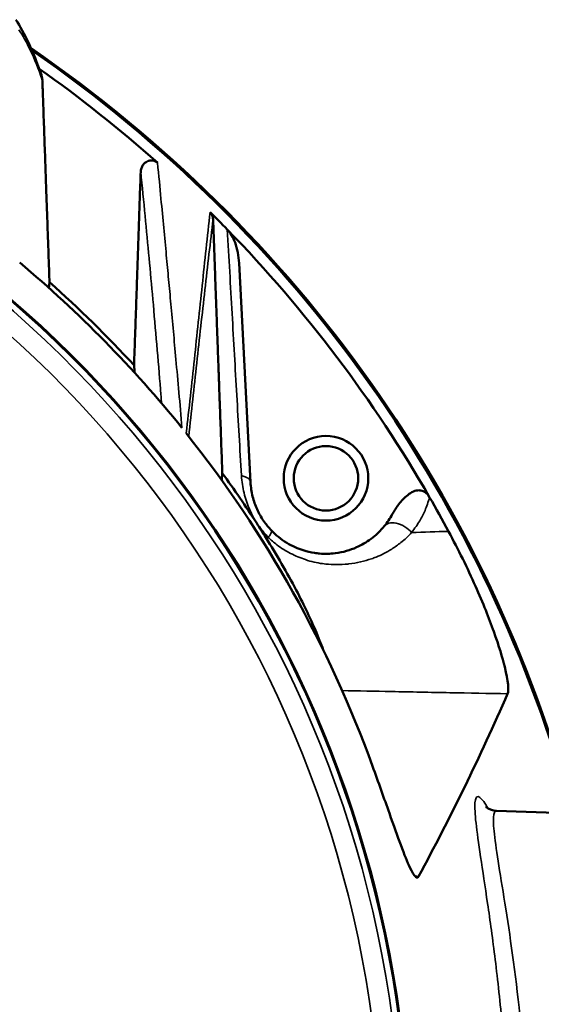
# Model space of a CAD drawing. Header units: millimetres. Extents: x 30 to 1646, y 30 to 1265.
# Tile 136 of 137: x 1507 to 1533, y 1071 to 1120. Entities that reach past the tile are written whole.
import ezdxf

# ---------------------------------------------------------------- set-up
doc = ezdxf.new("R2010")
doc.units = ezdxf.units.MM
doc.header["$LTSCALE"] = 6
doc.layers.add('Visible (ISO)', color=7, linetype='Continuous', lineweight=50)
doc.layers.add('Visible Narrow (ISO)', color=7, linetype='Continuous', lineweight=35)

msp = doc.modelspace()

# ---------------------------------------------------------------- linework, layer by layer
at = {"layer": 'Visible (ISO)'}
for p, q in [((1518.8334, 1097.1576), (1518.2639, 1108.0251)), ((1527.7261, 1096.4063), (1527.727, 1096.4048)), ((1524.9263, 1093.3871), (1524.9262, 1093.3871)), ((1547.2595, 1080.2791), (1531.0447, 1080.8453)), ((1530.137, 1079.3851), (1530.1369, 1079.3851)), ((1530.1497, 1079.2938), (1530.1498, 1079.2938)), ((1530.9874, 1079.3144), (1530.9879, 1079.3144)), ((1530.2273, 1078.7575), (1530.2273, 1078.7575)), ((1531.0628, 1078.7859), (1531.0622, 1078.7859)), ((1530.242, 1078.6583), (1530.242, 1078.6583)), ((1531.2508, 1077.5822), (1531.2508, 1077.5851))]:
    msp.add_line(p, q, dxfattribs=at)
for radius in [2.1, 1.6]:
    msp.add_circle((1522.5783, 1097.3538), radius, dxfattribs=at)
for centre, radius, start, end in [((1469.742, 1063.0416), 67.5, 55.667555, 55.673029), ((1469.742, 1063.0416), 57, 302.94677, 76.5243), ((1469.742, 1063.0416), 56.9651, 302.96954, 76.44558), ((1469.742, 1063.0416), 67.4331, 55.567557, 55.57252), ((1469.742, 1063.0416), 67.5, 15.175132, 55.540642), ((1469.742, 1063.0416), 67.4331, 15.192696, 55.449631), ((1469.7419, 1063.0414), 66.8984, 54.837597, 54.838363), ((1469.742, 1063.0416), 66.8981, 48.341126, 54.76397), ((1469.742, 1063.0416), 64.9985, 47.648647, 47.650014), ((1469.742, 1063.0416), 66.8981, 44.230327, 45.26784), ((1469.742, 1063.0416), 66.8981, 29.916675, 44.230327), ((1469.742, 1063.0416), 58.6709, 38.861867, 50.108755), ((1469.7501, 1063.0497), 63.8204, 45.283454, 45.283543), ((1469.742, 1063.0416), 58.9016, 42.672667, 48.397056), ((1469.5375, 1062.8641), 64.1027, 40.947791, 40.947819), ((1469.7432, 1063.0426), 60.3413, 41.158839, 41.159126), ((1469.742, 1063.0416), 58.6709, 19.954981, 38.528319), ((1469.742, 1063.0416), 58.9016, 32.998962, 35.937648), ((1469.742, 1063.0416), 66.8981, 28.261222, 29.915144), ((1469.742, 1063.0416), 58.9016, 32.185333, 32.998962), ((1522.5778, 1097.3534), 3.9993, 225.50727, 225.50751), ((1469.742, 1063.0416), 60.3429, 23.163727, 23.165873), ((1469.7421, 1063.0416), 63.8318, 21.759922, 21.760903), ((1469.7416, 1063.0414), 64.9989, 21.328262, 21.328876)]:
    msp.add_arc(centre, radius, start, end, dxfattribs=at)
for centre, major_axis, ratio, start_param, end_param in [((1520.7674, 1098.6517), (-4.8589, 3.4825), 0.7905048, 3.0891709, 3.2403498), ((1476.131, 1135.7692), (8.6446, 98.4031), 0.6736189, 4.1400573, 4.2499731)]:
    msp.add_ellipse(centre, major_axis=major_axis, ratio=ratio, start_param=start_param, end_param=end_param, dxfattribs=at)
for points in [[(1507.1705, 1120.1176), (1507.616, 1119.4553), (1508.0285, 1118.5939), (1508.4453, 1117.3797)], [(1508.2979, 1117.6545), (1508.2981, 1117.6543), (1508.2982, 1117.654), (1508.2984, 1117.6538)], [(1519.8727, 1094.7575), (1519.7305, 1094.9056), (1519.4649, 1095.2309), (1519.1433, 1095.8014), (1518.9191, 1096.4405), (1518.8462, 1096.9138), (1518.8334, 1097.1576)]]:
    msp.add_open_spline(points, degree=3, dxfattribs=at)
for points, knots in [([(1508.4453, 1117.3797), (1508.451, 1117.363), (1508.4563, 1117.3462), (1508.4817, 1117.2562), (1508.4929, 1117.1831), (1508.4967, 1117.1118)], [0.065396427, 0.065396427, 0.065396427, 0.065396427, 0.071377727, 0.071377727, 0.097520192, 0.097520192, 0.097520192, 0.097520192]), ([(1514.2088, 1113.0222), (1514.1946, 1113.0345), (1514.1748, 1113.0501), (1514.1256, 1113.0798), (1514.1018, 1113.0915), (1514.0399, 1113.116), (1513.9894, 1113.1307), (1513.8649, 1113.1376), (1513.8039, 1113.1256), (1513.6816, 1113.0802), (1513.6039, 1113.0379), (1513.4917, 1112.9071), (1513.4561, 1112.848), (1513.4104, 1112.7348), (1513.392, 1112.6694), (1513.3789, 1112.5896)], [-0.27833123, -0.27833123, -0.27833123, -0.27833123, -0.24641658, -0.24641658, -0.218588, -0.218588, -0.17494893, -0.17494893, -0.12504998, -0.12504998, -0.06582152, -0.06582152, -0.0301109, -0.0301109, -0.0005565, -0.0005565, -0.0005565, -0.0005565]), ([(1516.8245, 1110.5663), (1516.8466, 1110.5444), (1516.8664, 1110.5205), (1516.9019, 1110.4682), (1516.9171, 1110.4401), (1516.9429, 1110.3799), (1516.9529, 1110.348), (1516.9667, 1110.2841), (1516.9705, 1110.2521), (1516.9749, 1110.2207)], [0.000000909, 0.000000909, 0.000000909, 0.000000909, 0.009343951, 0.009343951, 0.019233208, 0.019233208, 0.030041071, 0.030041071, 0.041007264, 0.041007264, 0.041007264, 0.041007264]), ([(1518.2639, 1108.0251), (1518.2446, 1108.3914), (1518.1751, 1108.7462), (1518.0144, 1109.1814), (1517.9562, 1109.3094), (1517.8272, 1109.5271), (1517.7577, 1109.6233), (1517.6773, 1109.706)], [-0.17317978, -0.17317978, -0.17317978, -0.17317978, -0.07575519, -0.07575519, -0.03459172, -0.03459172, -0.00000106, -0.00000106, -0.00000106, -0.00000106]), ([(1525.8741, 1095.5649), (1525.9684, 1095.7388), (1526.0793, 1095.9102), (1526.3253, 1096.2303), (1526.475, 1096.3955), (1526.7243, 1096.5925), (1526.8218, 1096.6558), (1527.0097, 1096.7342), (1527.0992, 1096.7563), (1527.2625, 1096.7562), (1527.3319, 1096.7425), (1527.4621, 1096.6878), (1527.5198, 1096.6491), (1527.6326, 1096.5458), (1527.6839, 1096.4784), (1527.7261, 1096.4063)], [0.000001, 0.000001, 0.000001, 0.000001, 0.05935756, 0.05935756, 0.12149461, 0.12149461, 0.15520792, 0.15520792, 0.18285281, 0.18285281, 0.20450694, 0.20450694, 0.22550539, 0.22550539, 0.25067534, 0.25067534, 0.25067534, 0.25067534]), ([(1525.4755, 1094.9726), (1525.347, 1094.8163), (1525.2096, 1094.6751), (1525.0652, 1094.5471), (1524.8507, 1094.357), (1524.6208, 1094.196), (1524.3759, 1094.0625), (1524.2863, 1094.0137), (1524.1947, 1093.9685), (1524.1012, 1093.927), (1523.7742, 1093.7818), (1523.4243, 1093.6811), (1523.0503, 1093.6337), (1523.0429, 1093.6327), (1523.0356, 1093.6318), (1523.0282, 1093.6309), (1522.7834, 1093.6013), (1522.5283, 1093.5946), (1522.2644, 1093.6169), (1522.182, 1093.6238), (1522.0988, 1093.6336), (1522.0148, 1093.6464), (1521.83, 1093.6746), (1521.6416, 1093.7173), (1521.4521, 1093.7769), (1521.3172, 1093.8194), (1521.182, 1093.8703), (1521.0473, 1093.9306), (1520.9067, 1093.9935), (1520.7668, 1094.0666), (1520.6297, 1094.1499), (1520.4883, 1094.2359), (1520.3498, 1094.3329), (1520.2167, 1094.4409), (1520.0971, 1094.5379), (1519.9818, 1094.6438), (1519.8727, 1094.7575)], [0, 0, 0, 0, 0.1005566, 0.1005566, 0.1005566, 0.25, 0.25, 0.25, 0.3047301, 0.3047301, 0.3047301, 0.4962406, 0.4962406, 0.4962406, 0.5, 0.5, 0.5, 0.625, 0.625, 0.625, 0.6640457, 0.6640457, 0.6640457, 0.75, 0.75, 0.75, 0.8111483, 0.8111483, 0.8111483, 0.875, 0.875, 0.875, 0.9408647, 0.9408647, 0.9408647, 1, 1, 1, 1]), ([(1519.5922, 1094.4161), (1519.8645, 1093.9834), (1520.1276, 1093.5474), (1520.6348, 1092.6683), (1520.8749, 1092.2315), (1521.5081, 1091.0218), (1521.8412, 1090.3126), (1522.2568, 1089.338), (1522.3827, 1089.0202), (1522.4873, 1088.7363)], [0.00003743, 0.00003743, 0.00003743, 0.00003743, 0.15341709, 0.15341709, 0.30991724, 0.30991724, 0.59824579, 0.59824579, 0.76189021, 0.76189021, 0.76189021, 0.76189021]), ([(1528.6657, 1094.7173), (1528.9094, 1094.2641), (1529.1438, 1093.809), (1529.5946, 1092.8931), (1529.8071, 1092.4394), (1530.3777, 1091.1593), (1530.677, 1090.4047), (1531.1699, 1089.0258), (1531.3433, 1088.4434), (1531.63, 1087.286), (1531.6743, 1086.8297), (1531.5992, 1086.659)], [0.0000051, 0.0000051, 0.0000051, 0.0000051, 0.1543605, 0.1543605, 0.3119787, 0.3119787, 0.6119377, 0.6119377, 0.9396576, 0.9396576, 1.4440061, 1.4440061, 1.4440061, 1.4440061]), ([(1524.8892, 1083.0644), (1525.0358, 1082.6647), (1525.1785, 1082.2669), (1525.4607, 1081.4755), (1525.597, 1081.0903), (1525.9433, 1080.1145), (1526.1315, 1079.5878), (1526.4779, 1078.6622), (1526.6256, 1078.2974), (1526.858, 1077.8015), (1526.9469, 1077.654), (1527.0859, 1077.512), (1527.1371, 1077.5149), (1527.172, 1077.5797)], [-1.1785825, -1.1785825, -1.1785825, -1.1785825, -1.0502112, -1.0502112, -0.9182982, -0.9182982, -0.6975492, -0.6975492, -0.4520015, -0.4520015, -0.2245475, -0.2245475, -0.0000147, -0.0000147, -0.0000147, -0.0000147]), ([(1530.5233, 1081.0492), (1530.5233, 1081.0492), (1530.525, 1081.0473), (1530.5403, 1081.0322), (1530.5693, 1081.0022), (1530.6793, 1080.9373), (1530.7306, 1080.9115), (1530.865, 1080.8668), (1530.9503, 1080.8486), (1531.0447, 1080.8453)], [2.71178914, 2.71178914, 2.71178914, 2.71178914, 2.74372523, 2.74372523, 2.83480648, 2.83480648, 2.88325845, 2.88325845, 2.93348767, 2.93348767, 2.93348767, 2.93348767])]:
    msp.add_open_spline(points, degree=3, knots=knots, dxfattribs=at)
for points, weights in [([(1508.8506, 1107.0861), (1508.6832, 1111.7892), (1508.497, 1117.1059)], [1.09222611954, 1.05582935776, 1.01402913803]), ([(1513.3789, 1112.5896), (1513.2067, 1107.5065), (1513.0487, 1102.9656)], [1.01825840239, 1.05640887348, 1.08958309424]), ([(1517.4321, 1097.6112), (1517.215, 1103.5168), (1516.9749, 1110.2207)], [1.08536606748, 1.05290776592, 1.01092461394]), ([(1508.8201, 1106.8043), (1508.8353, 1106.9449), (1508.8506, 1107.0861)], [1.00097435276, 1.00083594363, 1.00069031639]), ([(1513.0809, 1102.5892), (1513.0649, 1102.7771), (1513.0487, 1102.9656)], [1.00090520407, 1.00077120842, 1.00062987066]), ([(1517.4321, 1097.6112), (1517.4158, 1097.4361), (1517.3997, 1097.2617)], [1.00120426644, 1.00145318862, 1.00168992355]), ([(1530.9759, 1079.4057), (1530.9757, 1079.4057), (1530.9755, 1079.4057)], [1.00094197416, 1.00094205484, 1.00094213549])]:
    msp.add_rational_spline(points, weights, degree=2, dxfattribs=at)
at = {"layer": 'Visible Narrow (ISO)'}
for p, q in [((1530.72, 1075.4377), (1530.7201, 1075.4377)), ((1531.5851, 1075.4779), (1531.5851, 1075.4779))]:
    msp.add_line(p, q, dxfattribs=at)
for centre, radius, start, end in [((1469.742, 1063.0416), 56.6321, 6.39688, 76.13248), ((1469.742, 1063.0416), 55.6327, 6.3968, 75.65939), ((1469.7461, 1063.0451), 60.4553, 41.31236, 41.312588), ((1469.742, 1063.0416), 60.4607, 23.113358, 23.115463), ((1469.742, 1063.0416), 61.3078, 22.757452, 22.759266)]:
    msp.add_arc(centre, radius, start, end, dxfattribs=at)
for points in [[(1507.3268, 1119.6215), (1507.7077, 1119.0598), (1508.0964, 1118.2715), (1508.497, 1117.1059)], [(1514.2129, 1113.0185), (1514.2116, 1113.0197), (1514.2102, 1113.021), (1514.2088, 1113.0222)], [(1518.3797, 1097.4912), (1518.4007, 1097.1899), (1518.4845, 1096.6142), (1518.762, 1095.8174), (1519.0027, 1095.3448), (1519.1417, 1095.1208)], [(1519.7163, 1094.4202), (1519.6751, 1094.4187), (1519.6335, 1094.4177), (1519.5922, 1094.4161)], [(1528.6657, 1094.7173), (1528.055, 1094.6992), (1527.4438, 1094.6804), (1526.8323, 1094.6615)], [(1530.8947, 1080.4461), (1530.8945, 1080.4465), (1530.8943, 1080.4469), (1530.8941, 1080.4473)], [(1527.1719, 1077.5797), (1527.1118, 1077.5901), (1527.0516, 1077.6005), (1526.9914, 1077.6109)]]:
    msp.add_open_spline(points, degree=3, dxfattribs=at)
for points, knots in [([(1514.2129, 1113.0185), (1514.2787, 1112.3712), (1514.3348, 1111.7709), (1514.3848, 1111.2412), (1514.4348, 1110.7114), (1514.479, 1110.2526), (1514.5233, 1109.7888), (1514.5676, 1109.325), (1514.6116, 1108.856), (1514.6513, 1108.43), (1514.691, 1108.0039), (1514.7267, 1107.6211), (1514.7636, 1107.2263), (1514.8005, 1106.8314), (1514.8385, 1106.4244), (1514.8787, 1105.9904), (1514.9189, 1105.5564), (1514.9612, 1105.0954), (1515.0022, 1104.6429), (1515.0432, 1104.1904), (1515.0833, 1103.7467), (1515.1291, 1103.2434), (1515.175, 1102.74), (1515.2261, 1102.1765), (1515.2764, 1101.6061), (1515.3266, 1101.0356), (1515.3764, 1100.4585), (1515.4268, 1099.8544)], [0, 0, 0, 0, 0.1111111, 0.1111111, 0.1111111, 0.2222222, 0.2222222, 0.2222222, 0.3333333, 0.3333333, 0.3333333, 0.4444444, 0.4444444, 0.4444444, 0.5555556, 0.5555556, 0.5555556, 0.6666667, 0.6666667, 0.6666667, 0.7777778, 0.7777778, 0.7777778, 0.8888889, 0.8888889, 0.8888889, 1, 1, 1, 1]), ([(1513.3789, 1112.5893), (1513.4547, 1111.8341), (1513.5273, 1111.0977), (1513.5968, 1110.3799), (1513.6662, 1109.662), (1513.7325, 1108.9627), (1513.7958, 1108.2829), (1513.8591, 1107.6032), (1513.9194, 1106.943), (1513.983, 1106.229), (1514.0466, 1105.5149), (1514.1135, 1104.7471), (1514.1776, 1103.9909), (1514.2416, 1103.2348), (1514.3028, 1102.4904), (1514.3606, 1101.7672), (1514.3792, 1101.5344), (1514.3975, 1101.3038), (1514.4154, 1101.0753)], [0.00003538, 0.00003538, 0.00003538, 0.00003538, 0.16666667, 0.16666667, 0.16666667, 0.33333333, 0.33333333, 0.33333333, 0.5, 0.5, 0.5, 0.66666667, 0.66666667, 0.66666667, 0.83333333, 0.83333333, 0.83333333, 0.88698539, 0.88698539, 0.88698539, 0.88698539]), ([(1516.8245, 1110.5663), (1516.6909, 1109.3551), (1516.562, 1108.1399), (1516.4327, 1106.923), (1516.3034, 1105.7061), (1516.1738, 1104.4875), (1516.0429, 1103.2649), (1515.912, 1102.0422), (1515.7798, 1100.8154), (1515.6403, 1099.5878)], [0.00000035, 0.00000035, 0.00000035, 0.00000035, 0.33333333, 0.33333333, 0.33333333, 0.66666667, 0.66666667, 0.66666667, 1, 1, 1, 1]), ([(1515.7668, 1099.4283), (1515.8956, 1100.6587), (1516.1652, 1103.123), (1516.5671, 1106.722), (1516.8366, 1109.0677), (1516.9749, 1110.2207)], [0.01070965, 0.01070965, 0.01070965, 0.01070965, 0.33333333, 0.66666667, 1, 1, 1, 1]), ([(1518.3797, 1097.4912), (1518.3039, 1098.8094), (1518.227, 1100.1387), (1518.15, 1101.4758), (1518.073, 1102.8128), (1517.9959, 1104.1577), (1517.9173, 1105.5273), (1517.8387, 1106.8968), (1517.7585, 1108.2909), (1517.6773, 1109.706)], [0, 0, 0, 0, 0.33333333, 0.33333333, 0.33333333, 0.66666667, 0.66666667, 0.66666667, 0.99999986, 0.99999986, 0.99999986, 0.99999986]), ([(1518.3797, 1097.4912), (1518.5099, 1097.46), (1518.6274, 1097.4119), (1518.7074, 1097.353), (1518.7874, 1097.2942), (1518.8299, 1097.2247), (1518.8334, 1097.1576)], [0, 0, 0, 0, 0.5, 0.5, 0.5, 1, 1, 1, 1]), ([(1527.727, 1096.4048), (1527.6577, 1096.1684), (1527.4987, 1095.726), (1527.2628, 1095.2589), (1526.9888, 1094.8626), (1526.8323, 1094.6615)], [0.00002247, 0.00002247, 0.00002247, 0.00002247, 0.33333333, 0.66666667, 0.99995922, 0.99995922, 0.99995922, 0.99995922]), ([(1519.7163, 1094.4202), (1519.6386, 1094.5064), (1519.4927, 1094.6724), (1519.3257, 1094.87), (1519.2025, 1095.0353), (1519.1417, 1095.1208)], [0.00001258, 0.00001258, 0.00001258, 0.00001258, 0.33333333, 0.66666667, 1, 1, 1, 1]), ([(1526.8322, 1094.6615), (1526.7418, 1094.7642), (1526.6244, 1094.8671), (1526.4913, 1094.95), (1526.3582, 1095.033), (1526.2089, 1095.0951), (1526.0702, 1095.1235), (1525.9315, 1095.1518), (1525.8029, 1095.1471), (1525.7018, 1095.1173), (1525.6006, 1095.0875), (1525.526, 1095.034), (1525.4755, 1094.9726)], [0, 0, 0, 0, 0.25, 0.25, 0.25, 0.5, 0.5, 0.5, 0.75, 0.75, 0.75, 1, 1, 1, 1]), ([(1526.8322, 1094.6615), (1526.6622, 1094.4734), (1526.4827, 1094.3089), (1526.3023, 1094.1647), (1526.1496, 1094.0428), (1525.9961, 1093.9354), (1525.8458, 1093.8399), (1525.5863, 1093.6752), (1525.3364, 1093.5482), (1525.0646, 1093.4397), (1524.9928, 1093.4111), (1524.9195, 1093.3839), (1524.8438, 1093.3582), (1524.495, 1093.2398), (1524.0996, 1093.1465), (1523.721, 1093.1012), (1523.706, 1093.0994), (1523.691, 1093.0977), (1523.6761, 1093.0961), (1523.2843, 1093.0526), (1522.914, 1093.0612), (1522.5715, 1093.0962), (1522.5163, 1093.1019), (1522.4618, 1093.1084), (1522.4077, 1093.1157), (1522.1264, 1093.154), (1521.8565, 1093.2121), (1521.5565, 1093.3148), (1521.4369, 1093.3558), (1521.3126, 1093.4023), (1521.1879, 1093.4546), (1520.9399, 1093.5586), (1520.6914, 1093.6872), (1520.4784, 1093.8183), (1520.3566, 1093.8932), (1520.2463, 1093.9705), (1520.1453, 1094.0478), (1519.981, 1094.1737), (1519.8417, 1094.2994), (1519.7163, 1094.4202)], [0, 0, 0, 0, 0.07736828, 0.07736828, 0.07736828, 0.14285714, 0.14285714, 0.14285714, 0.25589044, 0.25589044, 0.25589044, 0.28571429, 0.28571429, 0.28571429, 0.42312805, 0.42312805, 0.42312805, 0.42857143, 0.42857143, 0.42857143, 0.57142857, 0.57142857, 0.57142857, 0.59446531, 0.59446531, 0.59446531, 0.71428571, 0.71428571, 0.71428571, 0.76206767, 0.76206767, 0.76206767, 0.85714286, 0.85714286, 0.85714286, 0.91149499, 0.91149499, 0.91149499, 1, 1, 1, 1]), ([(1519.7164, 1094.4203), (1519.76, 1094.4773), (1519.7973, 1094.5311), (1519.8247, 1094.5773), (1519.8521, 1094.6234), (1519.8701, 1094.6623), (1519.8782, 1094.6928), (1519.8864, 1094.7234), (1519.8842, 1094.7453), (1519.8727, 1094.7575)], [0.00012804, 0.00012804, 0.00012804, 0.00012804, 0.33333333, 0.33333333, 0.33333333, 0.66666667, 0.66666667, 0.66666667, 1, 1, 1, 1]), ([(1523.3799, 1086.8165), (1524.1988, 1086.7994), (1525.9835, 1086.7621), (1528.7253, 1086.7103), (1530.6424, 1086.676), (1531.5992, 1086.659)], [0.05239467, 0.05239467, 0.05239467, 0.05239467, 0.33333333, 0.66666667, 1, 1, 1, 1]), ([(1530.623, 1080.9712), (1530.59, 1081.029), (1530.558, 1081.0825), (1530.527, 1081.1318), (1530.3654, 1081.3893), (1530.2319, 1081.5325), (1530.1393, 1081.5505), (1530.0468, 1081.5684), (1529.9953, 1081.4612), (1529.9787, 1081.2406), (1529.9622, 1081.02), (1529.9805, 1080.686), (1530.029, 1080.2391), (1530.0775, 1079.7923), (1530.1561, 1079.2326), (1530.2569, 1078.5585), (1530.3577, 1077.8844), (1530.4799, 1077.0957), (1530.6043, 1076.2441), (1530.7287, 1075.3925), (1530.8567, 1074.4783), (1530.9833, 1073.4548), (1531.1099, 1072.4312), (1531.233, 1071.2979), (1531.3344, 1070.1298), (1531.4358, 1068.9617), (1531.5158, 1067.7588), (1531.5678, 1066.5716), (1531.6197, 1065.3845), (1531.6449, 1064.2132), (1531.6455, 1063.0416)], [0.4255191, 0.4255191, 0.4255191, 0.4255191, 0.4375, 0.4375, 0.4375, 0.5, 0.5, 0.5, 0.5625, 0.5625, 0.5625, 0.625, 0.625, 0.625, 0.6875, 0.6875, 0.6875, 0.75, 0.75, 0.75, 0.8125, 0.8125, 0.8125, 0.875, 0.875, 0.875, 0.9375, 0.9375, 0.9375, 1, 1, 1, 1]), ([(1532.6084, 1063.0416), (1532.6082, 1065.3866), (1532.4871, 1067.7331), (1532.2876, 1069.8918), (1532.0881, 1072.0506), (1531.8104, 1074.0228), (1531.5558, 1075.6684), (1531.3011, 1077.314), (1531.0695, 1078.6324), (1530.9611, 1079.5201), (1530.9069, 1079.9639), (1530.8836, 1080.3008), (1530.8974, 1080.5231), (1530.9108, 1080.7404), (1530.9598, 1080.8482), (1531.0447, 1080.8453)], [0, 0, 0, 0, 0.125, 0.125, 0.125, 0.25, 0.25, 0.25, 0.375, 0.375, 0.375, 0.4375, 0.4375, 0.4375, 0.49859681, 0.49859681, 0.49859681, 0.49859681])]:
    msp.add_open_spline(points, degree=3, knots=knots, dxfattribs=at)

doc.saveas('drawing.dxf')
